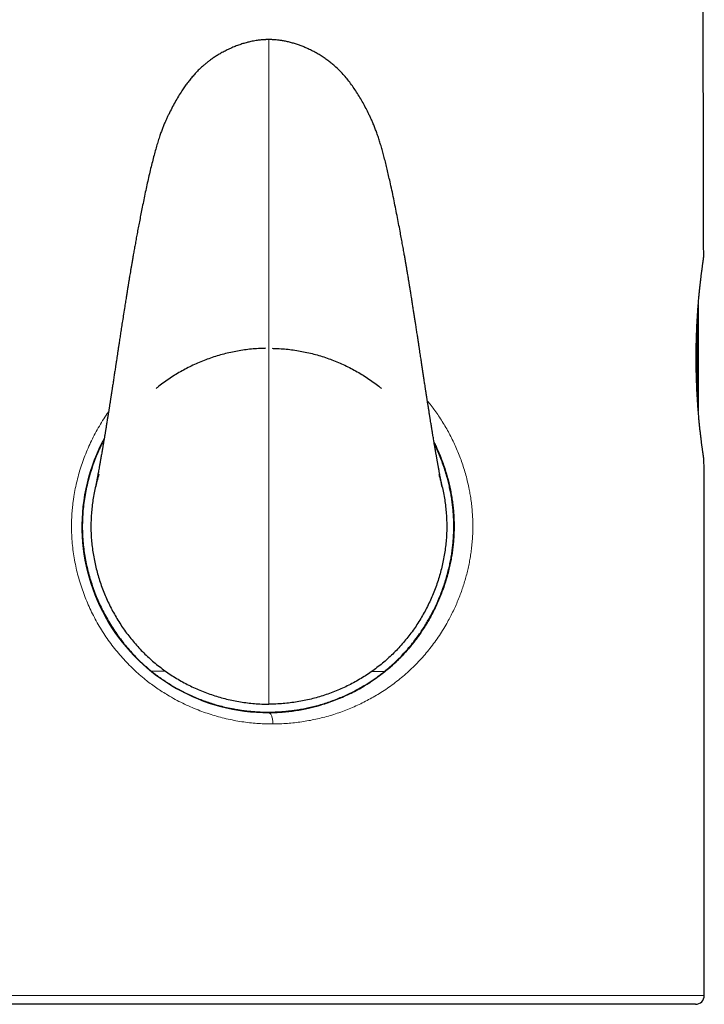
# Model space of a CAD drawing. Header units: millimetres. Extents: x 8 to 811, y 12 to 917.
# Tile 33 of 68: x 157 to 188, y 624 to 669. Entities that reach past the tile are written whole.
import ezdxf

# ---------------------------------------------------------------- set-up
doc = ezdxf.new("R2010")
doc.units = ezdxf.units.MM

msp = doc.modelspace()

# ---------------------------------------------------------------- linework, layer by layer
at = {"color": 7, "linetype": 'Continuous', "lineweight": 30}
for p, q in [((188.196, 658.015), (188.196, 658.015)), ((187.952, 655.868), (187.952, 651.06)), ((188.21, 648.817), (188.21, 648.817))]:
    msp.add_line(p, q, dxfattribs=at)
at = {"color": 252, "linetype": 'Continuous', "lineweight": 0}
for p, q in [((187.902, 651.809), (187.902, 655.119)), ((168.596, 637.496), (168.596, 637.461))]:
    msp.add_line(p, q, dxfattribs=at)
at = {"color": 252, "linetype": 'Continuous', "lineweight": 0, "flags": 128}
for points in [[(188.021, 656.664), (188.023, 656.629), (188.021, 656.61)], [(188.021, 650.317), (188.023, 650.298), (188.021, 650.264)]]:
    msp.add_lwpolyline(points, dxfattribs=at)
at = {"color": 252, "linetype": 'Continuous', "lineweight": 0}
msp.add_arc((168.57, 645.86), 8.4, 151.5707, 270.1859, dxfattribs=at)
at = {"color": 7, "linetype": 'Continuous', "lineweight": 30}
msp.add_arc((187.824, 624.728), 0.4, 270.0365, 0.0027, dxfattribs=at)
for points, knots in [([(188.196, 658.015), (188.195, 658.33), (188.194, 658.956), (188.192, 659.917), (188.19, 660.893), (188.188, 661.883), (188.186, 662.858), (188.184, 663.819), (188.182, 664.766), (188.179, 665.7), (188.177, 666.649), (188.175, 667.615), (188.172, 668.595), (188.17, 669.559), (188.167, 670.508), (188.164, 671.442), (188.161, 672.361), (188.159, 673.265), (188.156, 674.154), (188.153, 675.029), (188.15, 675.885), (188.147, 676.722), (188.145, 677.54), (188.142, 678.346), (188.139, 679.185), (188.135, 680.055), (188.132, 680.955), (188.129, 681.838), (188.125, 682.705), (188.122, 683.556), (188.118, 684.39), (188.115, 685.186), (188.111, 685.945), (188.108, 686.669), (188.105, 687.38), (188.101, 688.078), (188.098, 688.765), (188.095, 689.482), (188.091, 690.23), (188.087, 691.006), (188.083, 691.766), (188.079, 692.51), (188.075, 693.233), (188.071, 693.937), (188.067, 694.622), (188.064, 695.292), (188.06, 695.952), (188.056, 696.601), (188.052, 697.24), (188.048, 697.865), (188.044, 698.477), (188.041, 699.071), (188.037, 699.65), (188.033, 700.217), (188.029, 700.782), (188.022, 701.827), (188.012, 703.351), (187.997, 705.287), (187.983, 707.15), (187.968, 708.94), (187.953, 710.716), (187.94, 712.201), (187.928, 713.398), (187.92, 714.31), (187.911, 715.216), (187.902, 716.118), (187.892, 717.015), (187.883, 717.872), (187.874, 718.695), (187.865, 719.49), (187.856, 720.297), (187.847, 721.117), (187.837, 721.949), (187.826, 722.792), (187.814, 723.753), (187.801, 724.833), (187.784, 726.034), (187.768, 727.247), (187.751, 728.408), (187.735, 729.509), (187.719, 730.544), (187.703, 731.569), (187.687, 732.585), (187.67, 733.592), (187.651, 734.693), (187.63, 735.888), (187.612, 736.846), (187.601, 737.465), (187.595, 737.751), (187.59, 738.036), (187.584, 738.325), (187.579, 738.624), (187.573, 738.937), (187.566, 739.265), (187.559, 739.608), (187.552, 739.965), (187.545, 740.337), (187.537, 740.723), (187.529, 741.121), (187.52, 741.529), (187.512, 741.948), (187.503, 742.379), (187.492, 742.852), (187.481, 743.367), (187.469, 743.927), (187.457, 744.503), (187.443, 745.095), (187.43, 745.702), (187.415, 746.325), (187.401, 746.962), (187.386, 747.615), (187.37, 748.282), (187.354, 748.964), (187.337, 749.662), (187.321, 750.361), (187.304, 751.061), (187.287, 751.762), (187.27, 752.478), (187.255, 753.094), (187.246, 753.471), (187.242, 753.604)], [0, 0, 0, 0, 0.009888, 0.019653, 0.030157, 0.040509, 0.050711, 0.060764, 0.070671, 0.080433, 0.090054, 0.100474, 0.110727, 0.120816, 0.130743, 0.14051, 0.150119, 0.159574, 0.168876, 0.178028, 0.187031, 0.195733, 0.204295, 0.212721, 0.221013, 0.230611, 0.240029, 0.249269, 0.258334, 0.267228, 0.275954, 0.284513, 0.292217, 0.299785, 0.307221, 0.314527, 0.321704, 0.328755, 0.337051, 0.345172, 0.353119, 0.360897, 0.368509, 0.375826, 0.382987, 0.389997, 0.396857, 0.40369, 0.410375, 0.416912, 0.423305, 0.429556, 0.43556, 0.44147, 0.447373, 0.45327, 0.474279, 0.495183, 0.514036, 0.532764, 0.551351, 0.569781, 0.579367, 0.588903, 0.598388, 0.607819, 0.617195, 0.626551, 0.634715, 0.643029, 0.651482, 0.660065, 0.66877, 0.677587, 0.686506, 0.698922, 0.711493, 0.724197, 0.737013, 0.747928, 0.758755, 0.769483, 0.780111, 0.790639, 0.801069, 0.814687, 0.828139, 0.831137, 0.834127, 0.837109, 0.840091, 0.843201, 0.846475, 0.849911, 0.853498, 0.85724, 0.861133, 0.865175, 0.86936, 0.873609, 0.877992, 0.882504, 0.887144, 0.892831, 0.898689, 0.904717, 0.910909, 0.917263, 0.923777, 0.930448, 0.937275, 0.944259, 0.951399, 0.958697, 0.966156, 0.97334, 0.980674, 0.988163, 0.995813, 1, 1, 1, 1]), ([(168.596, 667.803), (168.573, 667.803), (168.53, 667.803), (168.47, 667.801), (168.421, 667.799), (168.378, 667.797), (168.338, 667.794), (168.281, 667.79), (168.209, 667.783), (168.116, 667.772), (168.016, 667.758), (167.904, 667.739), (167.769, 667.712), (167.609, 667.673), (167.425, 667.621), (167.229, 667.556), (167.025, 667.477), (166.821, 667.388), (166.625, 667.292), (166.443, 667.193), (166.274, 667.094), (166.118, 666.994), (165.975, 666.895), (165.843, 666.796), (165.721, 666.697), (165.591, 666.585), (165.454, 666.458), (165.312, 666.312), (165.177, 666.162), (165.047, 666.006), (164.921, 665.844), (164.799, 665.675), (164.665, 665.477), (164.521, 665.248), (164.369, 664.986), (164.222, 664.714), (164.105, 664.483), (164.015, 664.295), (163.949, 664.15), (163.883, 663.997), (163.817, 663.834), (163.751, 663.66), (163.681, 663.462), (163.608, 663.239), (163.533, 662.991), (163.457, 662.726), (163.382, 662.443), (163.306, 662.143), (163.231, 661.827), (163.156, 661.502), (163.083, 661.171), (163.011, 660.837), (162.942, 660.503), (162.877, 660.185), (162.818, 659.883), (162.763, 659.6), (162.71, 659.325), (162.66, 659.059), (162.613, 658.804), (162.569, 658.561), (162.528, 658.331), (162.489, 658.114), (162.455, 657.915), (162.423, 657.733), (162.395, 657.569), (162.369, 657.416), (162.345, 657.273), (162.325, 657.154), (162.308, 657.055), (162.295, 656.975), (162.283, 656.901), (162.272, 656.833), (162.262, 656.772), (162.253, 656.721), (162.247, 656.684), (162.243, 656.655), (162.238, 656.627), (162.232, 656.591), (162.225, 656.544), (162.215, 656.486), (162.204, 656.416), (162.191, 656.334), (162.175, 656.24), (162.159, 656.135), (162.14, 656.019), (162.121, 655.897), (162.09, 655.702), (162.049, 655.442), (162.001, 655.133), (161.957, 654.85), (161.918, 654.592), (161.88, 654.346), (161.847, 654.13), (161.819, 653.941), (161.794, 653.778), (161.771, 653.626), (161.75, 653.487), (161.734, 653.383), (161.724, 653.313), (161.717, 653.269), (161.709, 653.22), (161.701, 653.162), (161.69, 653.094), (161.678, 653.011), (161.663, 652.915), (161.648, 652.811), (161.632, 652.71), (161.616, 652.602), (161.599, 652.491), (161.582, 652.375), (161.565, 652.266), (161.549, 652.164), (161.536, 652.077), (161.525, 652.005), (161.516, 651.948), (161.509, 651.899), (161.502, 651.857), (161.497, 651.82), (161.491, 651.783), (161.484, 651.739), (161.476, 651.684), (161.466, 651.624), (161.457, 651.561), (161.447, 651.501), (161.437, 651.437), (161.427, 651.372), (161.417, 651.309), (161.408, 651.248), (161.399, 651.192), (161.39, 651.137), (161.382, 651.086), (161.374, 651.032), (161.365, 650.977), (161.357, 650.925), (161.349, 650.878), (161.343, 650.839), (161.335, 650.789), (161.324, 650.72), (161.309, 650.627), (161.294, 650.532), (161.279, 650.441), (161.265, 650.357), (161.252, 650.277), (161.241, 650.21), (161.232, 650.157), (161.225, 650.112), (161.217, 650.064), (161.207, 650.005), (161.195, 649.936), (161.183, 649.861), (161.17, 649.786), (161.158, 649.713), (161.146, 649.64), (161.133, 649.565), (161.12, 649.492), (161.109, 649.423), (161.099, 649.364), (161.09, 649.315), (161.082, 649.268), (161.073, 649.217), (161.061, 649.147), (161.046, 649.061), (161.03, 648.969), (161.015, 648.882), (160.999, 648.795), (160.984, 648.708), (160.969, 648.623), (160.952, 648.529), (160.933, 648.426), (160.913, 648.316), (160.898, 648.236), (160.888, 648.181), (160.882, 648.148), (160.876, 648.117), (160.871, 648.087), (160.865, 648.057), (160.859, 648.027), (160.853, 647.996), (160.847, 647.961), (160.84, 647.924), (160.834, 647.89), (160.828, 647.859), (160.822, 647.83), (160.817, 647.806), (160.814, 647.786), (160.81, 647.77), (160.807, 647.755), (160.805, 647.74), (160.802, 647.725), (160.798, 647.707), (160.795, 647.69), (160.792, 647.675), (160.79, 647.665), (160.788, 647.657), (160.787, 647.653), (160.787, 647.651), (160.787, 647.651), (160.787, 647.651)], [0, 0, 0, 0, 0.002838, 0.005213, 0.007131, 0.008782, 0.010403, 0.011994, 0.015631, 0.019109, 0.023306, 0.027867, 0.032786, 0.039918, 0.047649, 0.055945, 0.064759, 0.073964, 0.082762, 0.091106, 0.098986, 0.106433, 0.113371, 0.119978, 0.126289, 0.132336, 0.140713, 0.148775, 0.156856, 0.165011, 0.173278, 0.181669, 0.190189, 0.20212, 0.214303, 0.226735, 0.239411, 0.245574, 0.251934, 0.258588, 0.265634, 0.273171, 0.281118, 0.290982, 0.301434, 0.312504, 0.3242, 0.336765, 0.349875, 0.363362, 0.377071, 0.39086, 0.404605, 0.418192, 0.430083, 0.441708, 0.453008, 0.463935, 0.474443, 0.484317, 0.493717, 0.502613, 0.510982, 0.518139, 0.524857, 0.531123, 0.536927, 0.542259, 0.545775, 0.549043, 0.552061, 0.554827, 0.55734, 0.5595, 0.561101, 0.561923, 0.563001, 0.564492, 0.566396, 0.568713, 0.571605, 0.57496, 0.578779, 0.583064, 0.587816, 0.592951, 0.598064, 0.611713, 0.624739, 0.635825, 0.646387, 0.656415, 0.665875, 0.672955, 0.679595, 0.685799, 0.691563, 0.69677, 0.698528, 0.700219, 0.70218, 0.704554, 0.707339, 0.710531, 0.714794, 0.719126, 0.723307, 0.727339, 0.732344, 0.737102, 0.741617, 0.745889, 0.749745, 0.75241, 0.754759, 0.756796, 0.758523, 0.759993, 0.761372, 0.763205, 0.765487, 0.768155, 0.770789, 0.773307, 0.775709, 0.778784, 0.781361, 0.783664, 0.78644, 0.78846, 0.790605, 0.792865, 0.795236, 0.797583, 0.799552, 0.801129, 0.802531, 0.805932, 0.809923, 0.81443, 0.818071, 0.821748, 0.825222, 0.828417, 0.83046, 0.832241, 0.834332, 0.836746, 0.840033, 0.843417, 0.846683, 0.849983, 0.853307, 0.856546, 0.860117, 0.863419, 0.866055, 0.868265, 0.870261, 0.872648, 0.875482, 0.880352, 0.885044, 0.888976, 0.893439, 0.898237, 0.902664, 0.906983, 0.913704, 0.920231, 0.926663, 0.928949, 0.931304, 0.933384, 0.935404, 0.937736, 0.940094, 0.942103, 0.945201, 0.948662, 0.951585, 0.954642, 0.957855, 0.960961, 0.963114, 0.965314, 0.967489, 0.969605, 0.9722, 0.975319, 0.979823, 0.983801, 0.987336, 0.991032, 0.994628, 0.997938, 1, 1, 1, 1]), ([(176.406, 647.651), (176.406, 647.651), (176.406, 647.65), (176.406, 647.652), (176.405, 647.657), (176.403, 647.665), (176.401, 647.676), (176.398, 647.69), (176.395, 647.708), (176.391, 647.726), (176.388, 647.743), (176.384, 647.759), (176.381, 647.776), (176.378, 647.794), (176.374, 647.815), (176.369, 647.837), (176.365, 647.859), (176.361, 647.88), (176.357, 647.901), (176.353, 647.923), (176.348, 647.949), (176.343, 647.975), (176.337, 648.011), (176.328, 648.057), (176.317, 648.117), (176.305, 648.18), (176.293, 648.247), (176.28, 648.316), (176.267, 648.389), (176.253, 648.465), (176.24, 648.536), (176.228, 648.601), (176.218, 648.659), (176.207, 648.72), (176.195, 648.785), (176.184, 648.847), (176.174, 648.907), (176.163, 648.965), (176.153, 649.027), (176.141, 649.091), (176.13, 649.155), (176.12, 649.214), (176.111, 649.266), (176.103, 649.313), (176.095, 649.361), (176.085, 649.419), (176.073, 649.486), (176.061, 649.555), (176.05, 649.624), (176.036, 649.703), (176.021, 649.797), (176.003, 649.904), (175.987, 649.997), (175.975, 650.071), (175.966, 650.124), (175.957, 650.176), (175.948, 650.233), (175.936, 650.306), (175.922, 650.393), (175.906, 650.489), (175.891, 650.58), (175.878, 650.66), (175.867, 650.73), (175.857, 650.792), (175.847, 650.854), (175.836, 650.926), (175.823, 651.008), (175.809, 651.094), (175.797, 651.173), (175.786, 651.242), (175.776, 651.305), (175.766, 651.37), (175.755, 651.438), (175.744, 651.507), (175.734, 651.574), (175.723, 651.643), (175.713, 651.708), (175.705, 651.763), (175.698, 651.808), (175.692, 651.847), (175.685, 651.889), (175.678, 651.937), (175.669, 651.993), (175.66, 652.056), (175.648, 652.133), (175.635, 652.221), (175.619, 652.321), (175.603, 652.426), (175.588, 652.528), (175.573, 652.628), (175.558, 652.723), (175.543, 652.823), (175.528, 652.923), (175.514, 653.019), (175.5, 653.106), (175.489, 653.179), (175.48, 653.241), (175.469, 653.313), (175.455, 653.404), (175.437, 653.523), (175.418, 653.651), (175.397, 653.79), (175.375, 653.936), (175.35, 654.102), (175.321, 654.287), (175.29, 654.492), (175.257, 654.707), (175.226, 654.912), (175.196, 655.106), (175.168, 655.287), (175.139, 655.474), (175.109, 655.665), (175.078, 655.86), (175.05, 656.036), (175.026, 656.185), (175.007, 656.302), (174.991, 656.403), (174.978, 656.484), (174.968, 656.546), (174.96, 656.592), (174.954, 656.629), (174.95, 656.656), (174.945, 656.685), (174.939, 656.722), (174.931, 656.774), (174.921, 656.835), (174.909, 656.903), (174.897, 656.977), (174.884, 657.057), (174.867, 657.158), (174.847, 657.28), (174.822, 657.426), (174.795, 657.584), (174.766, 657.754), (174.735, 657.935), (174.699, 658.139), (174.658, 658.368), (174.612, 658.623), (174.563, 658.892), (174.508, 659.191), (174.445, 659.522), (174.375, 659.884), (174.301, 660.256), (174.224, 660.634), (174.143, 661.016), (174.067, 661.365), (173.996, 661.679), (173.932, 661.955), (173.867, 662.222), (173.801, 662.479), (173.736, 662.724), (173.67, 662.957), (173.604, 663.177), (173.536, 663.389), (173.466, 663.591), (173.395, 663.784), (173.324, 663.964), (173.252, 664.131), (173.18, 664.289), (173.09, 664.478), (172.978, 664.699), (172.843, 664.952), (172.703, 665.196), (172.557, 665.433), (172.405, 665.66), (172.246, 665.879), (172.08, 666.087), (171.906, 666.286), (171.721, 666.476), (171.543, 666.638), (171.373, 666.778), (171.213, 666.898), (171.044, 667.015), (170.865, 667.127), (170.674, 667.236), (170.472, 667.341), (170.278, 667.43), (170.096, 667.505), (169.929, 667.568), (169.754, 667.625), (169.572, 667.676), (169.393, 667.719), (169.222, 667.751), (169.067, 667.774), (168.941, 667.788), (168.844, 667.795), (168.766, 667.8), (168.684, 667.803), (168.627, 667.803), (168.596, 667.803)], [0, 0, 0, 0, 0.000638, 0.004816, 0.009294, 0.012908, 0.01639, 0.020316, 0.02475, 0.028127, 0.030859, 0.033149, 0.035559, 0.037902, 0.040381, 0.043135, 0.045294, 0.04739, 0.049353, 0.05134, 0.053632, 0.055959, 0.05796, 0.062312, 0.066638, 0.071046, 0.075374, 0.079785, 0.08419, 0.088554, 0.093097, 0.096223, 0.09923, 0.102499, 0.10592, 0.10933, 0.112084, 0.114992, 0.118012, 0.121186, 0.124372, 0.127228, 0.129643, 0.131646, 0.133839, 0.136443, 0.139714, 0.143033, 0.14601, 0.149038, 0.1538, 0.158567, 0.163351, 0.166025, 0.168284, 0.170305, 0.172817, 0.175751, 0.179837, 0.184103, 0.188134, 0.191452, 0.194441, 0.197074, 0.199382, 0.202339, 0.206152, 0.209826, 0.213199, 0.216113, 0.218506, 0.221128, 0.22428, 0.226955, 0.229773, 0.232736, 0.235574, 0.237868, 0.239603, 0.241135, 0.242808, 0.244796, 0.247103, 0.249732, 0.252686, 0.256563, 0.260685, 0.265018, 0.269565, 0.273358, 0.277291, 0.281365, 0.285581, 0.28969, 0.293219, 0.296233, 0.298729, 0.300727, 0.305109, 0.309981, 0.315273, 0.320919, 0.326921, 0.33328, 0.341233, 0.349617, 0.358388, 0.367542, 0.374729, 0.38213, 0.38974, 0.397556, 0.405572, 0.413635, 0.41906, 0.423829, 0.427942, 0.431404, 0.433706, 0.435594, 0.437068, 0.43813, 0.438954, 0.440573, 0.442747, 0.445268, 0.448042, 0.451069, 0.454345, 0.457869, 0.46335, 0.469325, 0.475785, 0.482717, 0.490109, 0.497954, 0.507783, 0.518215, 0.52921, 0.540721, 0.555027, 0.56989, 0.585193, 0.600801, 0.616558, 0.632288, 0.643946, 0.655382, 0.666492, 0.677173, 0.687381, 0.69711, 0.706363, 0.715158, 0.723913, 0.732224, 0.739979, 0.747263, 0.754203, 0.76092, 0.772586, 0.784094, 0.795438, 0.806616, 0.817626, 0.828474, 0.83917, 0.849762, 0.860346, 0.871064, 0.878884, 0.886889, 0.89512, 0.903622, 0.912433, 0.921563, 0.931133, 0.938105, 0.945292, 0.952688, 0.960287, 0.968051, 0.974928, 0.981248, 0.986996, 0.990109, 0.993071, 0.996333, 1, 1, 1, 1]), ([(188.021, 656.61), (188.025, 656.64), (188.031, 656.701), (188.041, 656.791), (188.051, 656.878), (188.061, 656.963), (188.071, 657.046), (188.08, 657.125), (188.09, 657.2), (188.099, 657.272), (188.108, 657.34), (188.116, 657.405), (188.124, 657.467), (188.132, 657.525), (188.14, 657.58), (188.147, 657.631), (188.153, 657.678), (188.159, 657.722), (188.165, 657.762), (188.17, 657.798), (188.175, 657.83), (188.179, 657.858), (188.182, 657.883), (188.185, 657.904), (188.188, 657.921), (188.19, 657.934), (188.191, 657.943), (188.192, 657.95), (188.192, 657.956), (188.193, 657.962), (188.194, 657.968), (188.194, 657.976), (188.195, 657.985), (188.196, 657.997), (188.196, 658.007), (188.196, 658.014), (188.196, 658.015)], [0, 0, 0, 0, 0.036014, 0.073436, 0.11108, 0.148878, 0.186759, 0.224651, 0.262464, 0.300129, 0.337614, 0.375251, 0.412884, 0.4507, 0.488638, 0.526641, 0.564653, 0.602614, 0.640494, 0.678287, 0.716134, 0.753956, 0.791843, 0.829959, 0.868632, 0.908687, 0.941534, 0.956189, 0.967736, 0.974851, 0.980658, 0.985507, 0.989865, 0.994127, 0.998663, 1, 1, 1, 1]), ([(188.021, 650.317), (188.02, 650.325), (188.016, 650.364), (188.009, 650.438), (187.999, 650.537), (187.989, 650.638), (187.979, 650.742), (187.97, 650.849), (187.961, 650.958), (187.952, 651.07), (187.943, 651.184), (187.934, 651.301), (187.926, 651.419), (187.918, 651.539), (187.911, 651.66), (187.904, 651.783), (187.897, 651.907), (187.891, 652.033), (187.885, 652.162), (187.88, 652.292), (187.875, 652.423), (187.871, 652.556), (187.867, 652.689), (187.864, 652.822), (187.862, 652.956), (187.86, 653.091), (187.859, 653.226), (187.858, 653.362), (187.858, 653.498), (187.858, 653.634), (187.859, 653.77), (187.861, 653.905), (187.863, 654.04), (187.866, 654.174), (187.869, 654.307), (187.873, 654.439), (187.878, 654.57), (187.882, 654.7), (187.888, 654.828), (187.894, 654.955), (187.9, 655.08), (187.907, 655.204), (187.914, 655.327), (187.922, 655.447), (187.93, 655.566), (187.938, 655.682), (187.947, 655.795), (187.955, 655.906), (187.964, 656.015), (187.974, 656.121), (187.983, 656.225), (187.993, 656.327), (188.002, 656.426), (188.012, 656.521), (188.018, 656.581), (188.021, 656.61)], [0, 0, 0, 0, 0.004903, 0.023828, 0.042674, 0.061444, 0.080147, 0.098905, 0.117797, 0.136792, 0.155856, 0.174953, 0.194043, 0.213083, 0.232037, 0.250953, 0.269914, 0.289031, 0.308273, 0.327609, 0.347005, 0.366427, 0.385832, 0.405181, 0.424459, 0.443775, 0.46322, 0.482726, 0.50227, 0.521831, 0.541385, 0.560906, 0.580375, 0.599771, 0.619129, 0.638604, 0.657971, 0.677258, 0.69649, 0.715696, 0.734902, 0.754128, 0.773398, 0.792672, 0.811799, 0.830822, 0.849773, 0.868676, 0.88756, 0.906448, 0.92536, 0.94432, 0.963353, 0.982299, 1, 1, 1, 1]), ([(168.448, 653.89), (168.392, 653.889), (168.231, 653.887), (167.966, 653.87), (167.653, 653.84), (167.341, 653.797), (167.031, 653.741), (166.724, 653.673), (166.42, 653.594), (166.119, 653.502), (165.822, 653.399), (165.53, 653.285), (165.242, 653.159), (164.959, 653.022), (164.682, 652.875), (164.411, 652.717), (164.146, 652.549), (163.888, 652.37), (163.679, 652.214), (163.558, 652.115), (163.518, 652.081)], [0, 0, 0, 0, 0.031192, 0.090098, 0.148956, 0.207777, 0.26657, 0.325342, 0.384096, 0.442836, 0.50156, 0.56027, 0.618964, 0.677641, 0.7363, 0.79494, 0.853562, 0.912167, 0.97076, 1, 1, 1, 1]), ([(168.745, 653.89), (168.801, 653.889), (168.961, 653.887), (169.227, 653.87), (169.54, 653.84), (169.852, 653.797), (170.161, 653.741), (170.469, 653.673), (170.773, 653.594), (171.073, 653.502), (171.37, 653.399), (171.663, 653.285), (171.951, 653.159), (172.234, 653.022), (172.511, 652.875), (172.782, 652.717), (173.047, 652.549), (173.304, 652.37), (173.514, 652.214), (173.635, 652.114), (173.675, 652.081)], [0, 0, 0, 0, 0.031196, 0.090098, 0.148952, 0.20777, 0.26656, 0.325328, 0.384079, 0.442815, 0.501536, 0.560243, 0.618933, 0.677606, 0.736262, 0.794898, 0.853517, 0.912119, 0.970708, 1, 1, 1, 1]), ([(188.21, 648.817), (188.21, 648.818), (188.21, 648.824), (188.21, 648.833), (188.209, 648.845), (188.208, 648.854), (188.208, 648.861), (188.207, 648.868), (188.207, 648.873), (188.206, 648.879), (188.205, 648.884), (188.204, 648.89), (188.203, 648.899), (188.201, 648.912), (188.199, 648.93), (188.196, 648.952), (188.192, 648.978), (188.188, 649.007), (188.183, 649.039), (188.178, 649.076), (188.172, 649.116), (188.166, 649.159), (188.159, 649.207), (188.152, 649.259), (188.144, 649.314), (188.136, 649.373), (188.127, 649.435), (188.119, 649.501), (188.109, 649.57), (188.1, 649.643), (188.091, 649.718), (188.081, 649.797), (188.071, 649.879), (188.061, 649.964), (188.05, 650.052), (188.04, 650.144), (188.03, 650.232), (188.024, 650.29), (188.021, 650.317)], [0, 0, 0, 0, 0.0008239, 0.0050337, 0.0088104, 0.0125697, 0.0166376, 0.0213843, 0.0273204, 0.0350686, 0.0457706, 0.0615972, 0.0881737, 0.1291857, 0.165629, 0.2042766, 0.241804, 0.278816, 0.3155003, 0.351905, 0.3880273, 0.4240536, 0.4606286, 0.4972303, 0.5338602, 0.5705035, 0.6071296, 0.6437028, 0.6801877, 0.716548, 0.7527469, 0.7888777, 0.8252571, 0.8616417, 0.8980239, 0.9343966, 0.9707518, 1, 1, 1, 1]), ([(161.171, 649.793), (161.122, 649.695), (161.021, 649.498), (160.883, 649.191), (160.754, 648.876), (160.637, 648.553), (160.533, 648.226), (160.441, 647.891), (160.362, 647.548), (160.296, 647.197), (160.246, 646.842), (160.21, 646.483), (160.19, 646.121), (160.187, 645.756), (160.201, 645.389), (160.23, 645.032), (160.274, 644.685), (160.331, 644.349), (160.401, 644.015), (160.485, 643.683), (160.583, 643.352), (160.695, 643.023), (160.819, 642.699), (160.958, 642.379), (161.11, 642.064), (161.275, 641.753), (161.453, 641.45), (161.644, 641.152), (161.848, 640.861), (162.066, 640.578), (162.297, 640.303), (162.517, 640.063), (162.724, 639.854), (162.914, 639.675), (163.108, 639.501), (163.243, 639.391), (163.31, 639.336)], [0, 0, 0, 0, 0.028426, 0.057501, 0.087132, 0.116787, 0.146441, 0.176072, 0.206657, 0.237586, 0.26853, 0.299459, 0.330944, 0.362444, 0.393929, 0.425807, 0.455173, 0.484564, 0.513956, 0.543323, 0.573285, 0.603271, 0.633257, 0.663219, 0.693603, 0.724014, 0.754424, 0.784807, 0.815787, 0.846781, 0.87776, 0.909101, 0.931788, 0.954475, 0.977238, 1, 1, 1, 1]), ([(173.813, 639.333), (173.894, 639.399), (174.054, 639.531), (174.286, 639.741), (174.517, 639.966), (174.744, 640.207), (174.969, 640.466), (175.186, 640.738), (175.371, 640.992), (175.528, 641.224), (175.659, 641.43), (175.794, 641.656), (175.928, 641.896), (176.059, 642.153), (176.18, 642.408), (176.292, 642.669), (176.398, 642.938), (176.496, 643.213), (176.586, 643.496), (176.666, 643.784), (176.732, 644.057), (176.786, 644.316), (176.829, 644.558), (176.866, 644.802), (176.895, 645.05), (176.916, 645.301), (176.93, 645.555), (176.936, 645.809), (176.934, 646.062), (176.924, 646.313), (176.907, 646.562), (176.882, 646.809), (176.849, 647.057), (176.809, 647.304), (176.761, 647.55), (176.706, 647.793), (176.639, 648.057), (176.557, 648.339), (176.458, 648.638), (176.349, 648.931), (176.23, 649.219), (176.132, 649.439), (176.07, 649.562), (176.055, 649.591)], [0, 0, 0, 0, 0.029908, 0.059823, 0.08973, 0.12186, 0.15399, 0.186737, 0.219484, 0.241896, 0.264313, 0.286725, 0.314056, 0.33929, 0.36454, 0.389788, 0.415019, 0.440719, 0.466443, 0.492163, 0.517858, 0.538626, 0.559409, 0.580191, 0.600957, 0.622159, 0.643382, 0.664603, 0.685804, 0.706584, 0.727384, 0.748184, 0.768967, 0.790174, 0.811398, 0.832623, 0.853833, 0.881153, 0.908499, 0.93585, 0.963174, 0.991012, 1, 1, 1, 1]), ([(188.224, 624.728), (188.224, 625.015), (188.224, 625.718), (188.224, 626.831), (188.224, 628.062), (188.224, 629.279), (188.223, 630.481), (188.223, 631.647), (188.223, 632.777), (188.222, 633.872), (188.222, 634.955), (188.221, 636.025), (188.22, 637.124), (188.22, 638.25), (188.219, 639.403), (188.218, 640.541), (188.217, 641.665), (188.216, 642.775), (188.215, 643.87), (188.214, 644.952), (188.213, 646.071), (188.212, 647.224), (188.211, 648.155), (188.21, 648.684), (188.21, 648.817)], [0, 0, 0, 0, 0.03575, 0.087485, 0.138606, 0.189121, 0.239036, 0.288359, 0.334326, 0.379777, 0.424718, 0.469155, 0.513092, 0.561547, 0.609393, 0.65664, 0.703292, 0.749359, 0.794847, 0.839762, 0.884112, 0.934114, 0.983397, 1, 1, 1, 1]), ([(160.938, 648.213), (160.922, 648.163), (160.875, 648.012), (160.809, 647.758), (160.738, 647.452), (160.681, 647.142), (160.636, 646.831), (160.603, 646.519), (160.583, 646.205), (160.575, 645.891), (160.581, 645.578), (160.599, 645.264), (160.63, 644.952), (160.674, 644.641), (160.73, 644.332), (160.798, 644.025), (160.877, 643.721), (160.969, 643.42), (161.071, 643.123), (161.185, 642.83), (161.31, 642.541), (161.446, 642.257), (161.593, 641.979), (161.75, 641.707), (161.917, 641.441), (162.094, 641.182), (162.282, 640.93), (162.478, 640.685), (162.685, 640.449), (162.9, 640.221), (163.125, 640.003), (163.358, 639.794), (163.599, 639.594), (163.849, 639.404), (164.106, 639.223), (164.37, 639.053), (164.64, 638.893), (164.917, 638.744), (165.2, 638.606), (165.489, 638.478), (165.783, 638.362), (166.081, 638.257), (166.384, 638.163), (166.691, 638.081), (167.002, 638.012), (167.316, 637.955), (167.633, 637.91), (167.952, 637.877), (168.274, 637.857), (168.489, 637.855), (168.596, 637.854)], [0, 0, 0, 0, 0.0105221, 0.0315595, 0.0525853, 0.0735977, 0.0945962, 0.1155811, 0.1365539, 0.1575176, 0.1784767, 0.1994363, 0.2204002, 0.241371, 0.26235, 0.2833375, 0.304333, 0.3253352, 0.3463422, 0.3673517, 0.3883613, 0.4093684, 0.4303703, 0.4513647, 0.4723496, 0.4933235, 0.5142857, 0.535236, 0.5561755, 0.5771064, 0.5980323, 0.618959, 0.6398917, 0.660835, 0.6817926, 0.702768, 0.723764, 0.7447835, 0.765829, 0.786903, 0.8080081, 0.8291473, 0.8503238, 0.8715412, 0.8928038, 0.9141166, 0.9354854, 0.9569169, 0.9784188, 1, 1, 1, 1]), ([(176.255, 648.213), (176.27, 648.163), (176.318, 648.012), (176.384, 647.758), (176.454, 647.452), (176.512, 647.142), (176.557, 646.831), (176.59, 646.519), (176.61, 646.205), (176.617, 645.891), (176.612, 645.578), (176.593, 645.264), (176.562, 644.952), (176.519, 644.641), (176.463, 644.332), (176.395, 644.025), (176.315, 643.721), (176.224, 643.42), (176.121, 643.123), (176.007, 642.83), (175.882, 642.541), (175.746, 642.257), (175.6, 641.979), (175.443, 641.707), (175.276, 641.441), (175.098, 641.182), (174.911, 640.93), (174.714, 640.685), (174.508, 640.449), (174.293, 640.221), (174.068, 640.003), (173.835, 639.794), (173.593, 639.594), (173.344, 639.404), (173.087, 639.223), (172.823, 639.053), (172.552, 638.893), (172.275, 638.744), (171.992, 638.606), (171.704, 638.478), (171.41, 638.362), (171.111, 638.257), (170.808, 638.163), (170.501, 638.081), (170.191, 638.012), (169.877, 637.955), (169.56, 637.91), (169.24, 637.877), (168.919, 637.857), (168.704, 637.855), (168.596, 637.854)], [0, 0, 0, 0, 0.0105221, 0.0315595, 0.0525853, 0.0735977, 0.0945962, 0.1155811, 0.1365539, 0.1575176, 0.1784767, 0.1994363, 0.2204002, 0.241371, 0.26235, 0.2833375, 0.304333, 0.3253352, 0.3463422, 0.3673517, 0.3883613, 0.4093684, 0.4303703, 0.4513647, 0.4723496, 0.4933235, 0.5142857, 0.535236, 0.5561755, 0.5771064, 0.5980323, 0.618959, 0.6398917, 0.660835, 0.6817926, 0.702768, 0.723764, 0.7447835, 0.765829, 0.786903, 0.8080081, 0.8291473, 0.8503238, 0.8715412, 0.8928038, 0.9141166, 0.9354854, 0.9569169, 0.9784188, 1, 1, 1, 1]), ([(163.31, 639.336), (163.375, 639.284), (163.506, 639.181), (163.706, 639.035), (163.908, 638.896), (164.113, 638.764), (164.32, 638.639), (164.546, 638.511), (164.793, 638.383), (165.058, 638.256), (165.326, 638.139), (165.594, 638.033), (165.864, 637.936), (166.136, 637.85), (166.408, 637.773), (166.704, 637.7), (167.023, 637.634), (167.329, 637.584), (167.602, 637.549), (167.841, 637.525), (168.085, 637.508), (168.336, 637.497), (168.509, 637.496), (168.596, 637.496)], [0, 0, 0, 0, 0.0391606, 0.0783615, 0.1175362, 0.157457, 0.1974026, 0.2373313, 0.2881496, 0.3392322, 0.3903175, 0.4420651, 0.4938146, 0.5461389, 0.5984645, 0.6509186, 0.7158703, 0.7808205, 0.82439, 0.8679571, 0.9118919, 0.955821, 1, 1, 1, 1]), ([(168.596, 637.496), (168.673, 637.497), (168.828, 637.498), (169.066, 637.509), (169.292, 637.526), (169.505, 637.547), (169.703, 637.572), (169.919, 637.603), (170.153, 637.645), (170.41, 637.698), (170.67, 637.76), (170.939, 637.834), (171.209, 637.919), (171.482, 638.014), (171.752, 638.119), (172.016, 638.232), (172.27, 638.351), (172.513, 638.475), (172.734, 638.597), (172.936, 638.716), (173.122, 638.833), (173.304, 638.953), (173.48, 639.077), (173.651, 639.204), (173.759, 639.29), (173.813, 639.333)], [0, 0, 0, 0, 0.04289, 0.085815, 0.12871, 0.163502, 0.198307, 0.233104, 0.276869, 0.321308, 0.36829, 0.415271, 0.464986, 0.514699, 0.565089, 0.615477, 0.664209, 0.71294, 0.759574, 0.79947, 0.839379, 0.879273, 0.919511, 0.959764, 1, 1, 1, 1]), ([(187.823, 624.328), (187.822, 624.328), (187.821, 624.328), (187.802, 624.328), (187.767, 624.328), (187.715, 624.328), (187.644, 624.328), (187.556, 624.328), (187.455, 624.328), (187.344, 624.328), (187.226, 624.328), (187.094, 624.328), (186.949, 624.328), (186.791, 624.328), (186.618, 624.328), (186.432, 624.328), (186.233, 624.328), (186.02, 624.328), (185.794, 624.328), (185.555, 624.328), (185.302, 624.328), (185.034, 624.328), (184.752, 624.328), (184.458, 624.328), (184.155, 624.328), (183.844, 624.328), (183.527, 624.328), (183.199, 624.328), (182.859, 624.328), (182.507, 624.328), (182.143, 624.328), (181.769, 624.328), (181.384, 624.328), (180.987, 624.328), (180.579, 624.328), (180.161, 624.328), (179.73, 624.328), (179.286, 624.328), (178.829, 624.328), (178.362, 624.328), (177.891, 624.328), (177.415, 624.328), (176.936, 624.328), (176.449, 624.328), (175.952, 624.328), (175.446, 624.328), (174.931, 624.328), (174.409, 624.328), (173.879, 624.328), (173.343, 624.328), (172.801, 624.328), (172.252, 624.328), (171.682, 624.328), (171.093, 624.328), (170.483, 624.328), (169.866, 624.328), (169.258, 624.328), (168.661, 624.328), (168.074, 624.328), (167.483, 624.328), (166.886, 624.328), (166.283, 624.328), (165.675, 624.328), (165.064, 624.328), (164.447, 624.328), (163.826, 624.328), (163.201, 624.328), (162.574, 624.328), (161.939, 624.328), (161.299, 624.328), (160.652, 624.328), (160.004, 624.328), (159.361, 624.328), (158.723, 624.328), (158.092, 624.328), (157.46, 624.328), (156.827, 624.328), (156.193, 624.328), (155.558, 624.328), (154.923, 624.328), (154.287, 624.328), (153.65, 624.328), (153.012, 624.328), (152.376, 624.328), (151.738, 624.328), (151.099, 624.328), (150.459, 624.328), (149.823, 624.328), (149.199, 624.328), (148.588, 624.328), (147.99, 624.328), (147.395, 624.328), (146.804, 624.328), (146.216, 624.328), (145.631, 624.328), (145.052, 624.328), (144.477, 624.328), (143.906, 624.328), (143.34, 624.328), (142.779, 624.328), (142.222, 624.328), (141.667, 624.328), (141.116, 624.328), (140.572, 624.328), (140.041, 624.328), (139.524, 624.328), (139.019, 624.328), (138.523, 624.328), (138.033, 624.328), (137.551, 624.328), (137.076, 624.328), (136.61, 624.328), (136.151, 624.328), (135.7, 624.328), (135.257, 624.328), (134.823, 624.328), (134.397, 624.328), (133.979, 624.328), (133.57, 624.328), (133.172, 624.328), (132.789, 624.328), (132.423, 624.328), (132.072, 624.328), (131.733, 624.328), (131.403, 624.328), (131.084, 624.328), (130.776, 624.328), (130.48, 624.328), (130.193, 624.328), (129.915, 624.328), (129.648, 624.328), (129.393, 624.328), (129.151, 624.328), (128.922, 624.328), (128.706, 624.328), (128.503, 624.328), (128.319, 624.328), (128.153, 624.328), (128.003, 624.328), (127.865, 624.328), (127.738, 624.328), (127.623, 624.328), (127.519, 624.328), (127.427, 624.328), (127.375, 624.328), (127.349, 624.328)], [0, 0, 0, 0, 0.005884, 0.013195, 0.020503, 0.028406, 0.036312, 0.044218, 0.052121, 0.05898, 0.065841, 0.072702, 0.079562, 0.086546, 0.093531, 0.100516, 0.1075, 0.114534, 0.12157, 0.128606, 0.13564, 0.142803, 0.149968, 0.157133, 0.164296, 0.171158, 0.178021, 0.184884, 0.191746, 0.198656, 0.205567, 0.212479, 0.219389, 0.226347, 0.233306, 0.240265, 0.247223, 0.254328, 0.261435, 0.268542, 0.275647, 0.282528, 0.289411, 0.296293, 0.303175, 0.310104, 0.317035, 0.323965, 0.330895, 0.3378, 0.344707, 0.351614, 0.358519, 0.365932, 0.373346, 0.380761, 0.388174, 0.395033, 0.401894, 0.408755, 0.415615, 0.422527, 0.429441, 0.436355, 0.443268, 0.450229, 0.457191, 0.464154, 0.471115, 0.478223, 0.485333, 0.492443, 0.499551, 0.506446, 0.513342, 0.520239, 0.527133, 0.534076, 0.541021, 0.547966, 0.554909, 0.56194, 0.568973, 0.576006, 0.583037, 0.590197, 0.597359, 0.604521, 0.611681, 0.618535, 0.625391, 0.632247, 0.639102, 0.646004, 0.652908, 0.659812, 0.666715, 0.673666, 0.680619, 0.687571, 0.694522, 0.701622, 0.708723, 0.715825, 0.722924, 0.729807, 0.736692, 0.743576, 0.750459, 0.75739, 0.764322, 0.771254, 0.778184, 0.7852, 0.792218, 0.799236, 0.806252, 0.813393, 0.820537, 0.82768, 0.834822, 0.841692, 0.848564, 0.855436, 0.862306, 0.869225, 0.876145, 0.883065, 0.889984, 0.897106, 0.90423, 0.911354, 0.918476, 0.925652, 0.93283, 0.940008, 0.947185, 0.953765, 0.960347, 0.966929, 0.973509, 0.980131, 0.986754, 0.993378, 1, 1, 1, 1])]:
    msp.add_open_spline(points, degree=3, knots=knots, dxfattribs=at)
at = {"color": 252, "linetype": 'Continuous', "lineweight": 0}
for points, knots in [([(168.596, 637.854), (168.596, 637.854), (168.596, 637.856), (168.596, 637.865), (168.596, 637.881), (168.596, 637.904), (168.596, 637.935), (168.596, 637.972), (168.596, 638.016), (168.596, 638.067), (168.596, 638.125), (168.596, 638.19), (168.596, 638.267), (168.596, 638.358), (168.596, 638.463), (168.596, 638.579), (168.596, 638.708), (168.596, 638.849), (168.596, 639.002), (168.596, 639.169), (168.596, 639.349), (168.596, 639.543), (168.596, 639.75), (168.596, 639.972), (168.596, 640.209), (168.596, 640.459), (168.596, 640.723), (168.596, 641.001), (168.596, 641.292), (168.596, 641.597), (168.596, 641.915), (168.596, 642.246), (168.596, 642.587), (168.596, 642.939), (168.596, 643.302), (168.596, 643.676), (168.596, 644.062), (168.596, 644.456), (168.596, 644.86), (168.596, 645.272), (168.596, 645.695), (168.596, 646.131), (168.596, 646.58), (168.596, 647.043), (168.596, 647.515), (168.596, 647.996), (168.596, 648.483), (168.596, 648.977), (168.596, 649.542), (168.596, 650.177), (168.596, 650.882), (168.596, 651.586), (168.596, 652.286), (168.596, 652.931), (168.596, 653.518), (168.596, 654.047), (168.596, 654.565), (168.596, 655.073), (168.596, 655.552), (168.596, 656.004), (168.596, 656.426), (168.596, 656.834), (168.596, 657.228), (168.596, 657.607), (168.596, 657.972), (168.596, 658.334), (168.596, 658.693), (168.596, 659.048), (168.596, 659.387), (168.596, 659.712), (168.596, 660.021), (168.596, 660.316), (168.596, 660.598), (168.596, 660.865), (168.596, 661.12), (168.596, 661.361), (168.596, 661.587), (168.596, 661.801), (168.596, 662.004), (168.596, 662.202), (168.596, 662.395), (168.596, 662.582), (168.596, 662.758), (168.596, 662.924), (168.596, 663.08), (168.596, 663.235), (168.596, 663.388), (168.596, 663.54), (168.596, 663.683), (168.596, 663.836), (168.596, 663.997), (168.596, 664.168), (168.596, 664.331), (168.596, 664.49), (168.596, 664.672), (168.596, 664.876), (168.596, 665.101), (168.596, 665.322), (168.596, 665.538), (168.596, 665.748), (168.596, 665.941), (168.596, 666.118), (168.596, 666.281), (168.596, 666.438), (168.596, 666.591), (168.596, 666.738), (168.596, 666.881), (168.596, 667.019), (168.596, 667.144), (168.596, 667.255), (168.596, 667.354), (168.596, 667.448), (168.596, 667.534), (168.596, 667.606), (168.596, 667.666), (168.596, 667.714), (168.596, 667.753), (168.596, 667.781), (168.596, 667.8), (168.596, 667.802), (168.596, 667.803)], [0, 0, 0, 0, 0.0112483, 0.0221546, 0.0327297, 0.0429855, 0.0529344, 0.0625899, 0.071438, 0.0800511, 0.0884434, 0.0966298, 0.1046264, 0.113505, 0.1221879, 0.1307043, 0.1390849, 0.1473623, 0.1555707, 0.1637451, 0.1719218, 0.1801372, 0.1884278, 0.196827, 0.2053562, 0.2140327, 0.222872, 0.2318883, 0.2410943, 0.2505012, 0.2601189, 0.2699561, 0.2800204, 0.2901459, 0.3005026, 0.311095, 0.3219268, 0.333001, 0.3441157, 0.3554683, 0.3670601, 0.3788917, 0.3912127, 0.4037819, 0.4165799, 0.4295779, 0.4427464, 0.4560549, 0.4694728, 0.4883817, 0.5073565, 0.5263088, 0.5451492, 0.5637877, 0.5782314, 0.59245, 0.6063992, 0.6200343, 0.6333105, 0.6450308, 0.6563838, 0.6673422, 0.6779065, 0.6880845, 0.6978843, 0.707314, 0.7172686, 0.7267957, 0.7359058, 0.7446096, 0.7529178, 0.760841, 0.7683898, 0.775575, 0.7824072, 0.788897, 0.7949479, 0.800689, 0.8061302, 0.8112817, 0.8166245, 0.8216484, 0.8263722, 0.8308151, 0.8349962, 0.8389344, 0.8432901, 0.8473661, 0.8511936, 0.8548037, 0.8596459, 0.864199, 0.8685539, 0.8728014, 0.8770039, 0.8831775, 0.8892406, 0.8951795, 0.9009846, 0.9066527, 0.9121898, 0.9168204, 0.9213965, 0.9259509, 0.9305206, 0.9351462, 0.9398713, 0.9447409, 0.9498007, 0.9540115, 0.9583691, 0.962875, 0.9675367, 0.9723679, 0.9765383, 0.9808557, 0.9853384, 0.9900074, 0.9948861, 1, 1, 1, 1]), ([(188.021, 656.664), (188.026, 656.709), (188.036, 656.8), (188.051, 656.928), (188.065, 657.05), (188.079, 657.164), (188.093, 657.272), (188.106, 657.375), (188.119, 657.471), (188.131, 657.56), (188.142, 657.642), (188.153, 657.715), (188.162, 657.78), (188.17, 657.837), (188.177, 657.887), (188.183, 657.928), (188.188, 657.963), (188.192, 657.989), (188.195, 658.006), (188.196, 658.015), (188.196, 658.015), (188.196, 658.015)], [0, 0, 0, 0, 0.054761, 0.109619, 0.163358, 0.217189, 0.271298, 0.325501, 0.380775, 0.436149, 0.491824, 0.547601, 0.601374, 0.655238, 0.70938, 0.763616, 0.818923, 0.874329, 0.930039, 0.985851, 1, 1, 1, 1]), ([(188.021, 650.264), (188.015, 650.318), (188.004, 650.426), (187.987, 650.597), (187.971, 650.774), (187.954, 650.964), (187.938, 651.167), (187.922, 651.383), (187.908, 651.608), (187.895, 651.84), (187.883, 652.078), (187.873, 652.321), (187.865, 652.568), (187.858, 652.817), (187.854, 653.07), (187.852, 653.327), (187.852, 653.586), (187.854, 653.846), (187.858, 654.105), (187.865, 654.364), (187.873, 654.623), (187.884, 654.88), (187.897, 655.134), (187.911, 655.379), (187.927, 655.614), (187.944, 655.838), (187.962, 656.057), (187.981, 656.268), (188.001, 656.473), (188.014, 656.6), (188.021, 656.664)], [0, 0, 0, 0, 0.031178, 0.062394, 0.093611, 0.124789, 0.159277, 0.193792, 0.22828, 0.263729, 0.299205, 0.334654, 0.370225, 0.405823, 0.441394, 0.477948, 0.514529, 0.551083, 0.588152, 0.625249, 0.662317, 0.700527, 0.73877, 0.776978, 0.813549, 0.850149, 0.886719, 0.924468, 0.962251, 1, 1, 1, 1]), ([(175.742, 651.523), (175.77, 651.489), (175.857, 651.384), (175.998, 651.2), (176.168, 650.966), (176.334, 650.719), (176.497, 650.459), (176.651, 650.192), (176.797, 649.92), (176.933, 649.645), (177.059, 649.365), (177.177, 649.079), (177.287, 648.784), (177.387, 648.482), (177.479, 648.172), (177.559, 647.856), (177.623, 647.563), (177.675, 647.279), (177.717, 647.005), (177.751, 646.715), (177.775, 646.422), (177.79, 646.125), (177.793, 645.824), (177.786, 645.519), (177.768, 645.215), (177.74, 644.923), (177.703, 644.642), (177.66, 644.373), (177.608, 644.107), (177.548, 643.841), (177.48, 643.576), (177.403, 643.313), (177.319, 643.054), (177.225, 642.791), (177.121, 642.526), (177.006, 642.259), (176.883, 641.998), (176.753, 641.742), (176.603, 641.468), (176.431, 641.178), (176.233, 640.875), (176.025, 640.581), (175.807, 640.299), (175.58, 640.028), (175.343, 639.768), (175.098, 639.519), (174.841, 639.279), (174.575, 639.049), (174.297, 638.828), (174.012, 638.619), (173.727, 638.428), (173.446, 638.253), (173.167, 638.094), (172.883, 637.944), (172.594, 637.804), (172.296, 637.673), (171.991, 637.552), (171.678, 637.44), (171.36, 637.339), (171.037, 637.25), (170.716, 637.173), (170.396, 637.109), (170.078, 637.057), (169.756, 637.015), (169.433, 636.985), (169.107, 636.966), (168.888, 636.963), (168.779, 636.962)], [0, 0, 0, 0, 0.0066487, 0.0209305, 0.0352123, 0.0505194, 0.0658357, 0.0811512, 0.0964573, 0.1114203, 0.126394, 0.1413664, 0.1563279, 0.1716853, 0.1870575, 0.2024278, 0.2177827, 0.229292, 0.2428821, 0.2564856, 0.2700881, 0.2836767, 0.2977449, 0.3118293, 0.3259145, 0.3399838, 0.3527016, 0.3654296, 0.3781585, 0.3908775, 0.4039043, 0.41694, 0.4299765, 0.4430046, 0.4571355, 0.471279, 0.4854281, 0.499574, 0.5137069, 0.5318865, 0.5500808, 0.5682763, 0.5864575, 0.6045156, 0.6225864, 0.6406578, 0.6587168, 0.6771684, 0.6956317, 0.7140956, 0.732548, 0.7492675, 0.7659994, 0.7827353, 0.799467, 0.8161864, 0.8333445, 0.850517, 0.8676936, 0.884865, 0.9020221, 0.9183368, 0.9346711, 0.9510141, 0.9673559, 0.9836872, 1, 1, 1, 1]), ([(168.779, 636.962), (168.672, 636.963), (168.457, 636.964), (168.135, 636.98), (167.803, 637.008), (167.463, 637.05), (167.113, 637.107), (166.762, 637.177), (166.415, 637.262), (166.073, 637.359), (165.739, 637.468), (165.401, 637.592), (165.059, 637.734), (164.715, 637.893), (164.375, 638.068), (164.069, 638.243), (163.794, 638.413), (163.549, 638.576), (163.31, 638.747), (163.101, 638.906), (162.921, 639.052), (162.728, 639.216), (162.499, 639.423), (162.24, 639.678), (161.992, 639.944), (161.753, 640.222), (161.524, 640.512), (161.306, 640.813), (161.099, 641.124), (160.908, 641.441), (160.731, 641.762), (160.569, 642.086), (160.42, 642.415), (160.284, 642.753), (160.16, 643.098), (160.05, 643.45), (159.954, 643.807), (159.872, 644.169), (159.806, 644.538), (159.755, 644.912), (159.72, 645.29), (159.703, 645.639), (159.701, 645.959), (159.709, 646.248), (159.727, 646.538), (159.752, 646.795), (159.78, 647.02), (159.816, 647.268), (159.871, 647.57), (159.95, 647.923), (160.042, 648.273), (160.15, 648.621), (160.272, 648.966), (160.409, 649.308), (160.56, 649.645), (160.726, 649.978), (160.907, 650.309), (161.104, 650.633), (161.26, 650.873), (161.354, 651.002), (161.373, 651.027)], [0, 0, 0, 0, 0.017352, 0.034708, 0.05206, 0.070703, 0.089347, 0.108361, 0.127374, 0.145693, 0.164019, 0.182338, 0.201731, 0.221344, 0.240966, 0.260579, 0.27555, 0.290529, 0.305509, 0.320479, 0.330586, 0.340692, 0.359074, 0.377474, 0.395874, 0.414256, 0.433002, 0.451757, 0.470503, 0.489457, 0.507652, 0.525862, 0.544072, 0.562268, 0.580829, 0.599405, 0.617981, 0.636542, 0.655393, 0.674465, 0.693547, 0.712619, 0.727188, 0.741765, 0.756343, 0.770912, 0.780749, 0.790586, 0.808785, 0.826999, 0.845214, 0.863414, 0.88194, 0.900474, 0.919, 0.937715, 0.956715, 0.975925, 0.995143, 1, 1, 1, 1]), ([(188.21, 648.817), (188.21, 648.817), (188.21, 648.817), (188.209, 648.824), (188.207, 648.84), (188.203, 648.865), (188.198, 648.898), (188.192, 648.938), (188.185, 648.985), (188.177, 649.04), (188.168, 649.103), (188.158, 649.173), (188.147, 649.252), (188.135, 649.339), (188.123, 649.428), (188.11, 649.519), (188.099, 649.609), (188.086, 649.705), (188.074, 649.806), (188.061, 649.913), (188.048, 650.025), (188.034, 650.142), (188.025, 650.223), (188.021, 650.264)], [0, 0, 0, 0, 0.008688, 0.06159, 0.114586, 0.167869, 0.221248, 0.272296, 0.323428, 0.374818, 0.426293, 0.478756, 0.531311, 0.584144, 0.637071, 0.681815, 0.726617, 0.77159, 0.816622, 0.862313, 0.908064, 0.954001, 1, 1, 1, 1]), ([(168.596, 637.461), (168.596, 637.461), (168.697, 637.461), (168.9, 637.465), (169.202, 637.483), (169.502, 637.511), (169.8, 637.55), (170.096, 637.6), (170.373, 637.656), (170.632, 637.718), (170.903, 637.791), (171.2, 637.883), (171.522, 637.997), (171.838, 638.123), (172.149, 638.262), (172.455, 638.414), (172.728, 638.563), (172.969, 638.706), (173.17, 638.834), (173.357, 638.96), (173.551, 639.098), (173.763, 639.259), (173.989, 639.443), (174.209, 639.637), (174.424, 639.839), (174.632, 640.051), (174.816, 640.251), (174.977, 640.438), (175.115, 640.608), (175.247, 640.78), (175.39, 640.975), (175.542, 641.198), (175.703, 641.451), (175.856, 641.711), (176.001, 641.98), (176.138, 642.257), (176.255, 642.515), (176.354, 642.754), (176.449, 643.002), (176.548, 643.287), (176.646, 643.609), (176.725, 643.912), (176.788, 644.192), (176.837, 644.448), (176.878, 644.707), (176.909, 644.944), (176.93, 645.159), (176.947, 645.373), (176.958, 645.611), (176.962, 645.872), (176.958, 646.133), (176.945, 646.395), (176.924, 646.657), (176.894, 646.92), (176.856, 647.18), (176.809, 647.441), (176.754, 647.702), (176.69, 647.963), (176.619, 648.22), (176.536, 648.487), (176.44, 648.762), (176.331, 649.046), (176.225, 649.293), (176.128, 649.505), (176.069, 649.623), (176.04, 649.681)], [0, 0, 0, 0, 0.000003, 0.017905, 0.035813, 0.053716, 0.071727, 0.089744, 0.107756, 0.12294, 0.138123, 0.15899, 0.179864, 0.200731, 0.221818, 0.242911, 0.263998, 0.279549, 0.2951, 0.308261, 0.321422, 0.339475, 0.357533, 0.375586, 0.393788, 0.411995, 0.430196, 0.443606, 0.457016, 0.469937, 0.482858, 0.500606, 0.518359, 0.536106, 0.554044, 0.571988, 0.589926, 0.603169, 0.616411, 0.635326, 0.65425, 0.673162, 0.68753, 0.701909, 0.716287, 0.730653, 0.741101, 0.751549, 0.765693, 0.779851, 0.794009, 0.808153, 0.822545, 0.836949, 0.851355, 0.865748, 0.880609, 0.895481, 0.910355, 0.925217, 0.942483, 0.959757, 0.977025, 0.98874, 1, 1, 1, 1]), ([(163.949, 639.336), (163.882, 639.336), (163.67, 639.336), (163.456, 639.336), (163.31, 639.336)], [0, 0, 0, 0, 0.3141454, 1, 1, 1, 1]), ([(173.813, 639.333), (173.668, 639.333), (173.478, 639.333), (173.285, 639.333), (173.24, 639.333)], [0, 0, 0, 0, 0.766541, 1, 1, 1, 1]), ([(126.952, 624.728), (126.952, 624.728), (126.977, 624.728), (127.03, 624.728), (127.123, 624.728), (127.227, 624.728), (127.343, 624.728), (127.472, 624.728), (127.612, 624.728), (127.765, 624.728), (127.912, 624.728), (128.05, 624.728), (128.174, 624.728), (128.305, 624.728), (128.473, 624.728), (128.685, 624.728), (128.947, 624.728), (129.226, 624.728), (129.522, 624.728), (129.833, 624.728), (130.16, 624.728), (130.504, 624.728), (130.864, 624.728), (131.24, 624.728), (131.631, 624.728), (132.037, 624.728), (132.418, 624.728), (132.767, 624.728), (133.081, 624.728), (133.403, 624.728), (133.767, 624.728), (134.176, 624.728), (134.634, 624.728), (135.105, 624.728), (135.587, 624.728), (136.081, 624.728), (136.585, 624.728), (137.097, 624.728), (137.618, 624.728), (138.15, 624.728), (138.692, 624.728), (139.244, 624.728), (139.759, 624.728), (140.232, 624.728), (140.663, 624.728), (141.099, 624.728), (141.588, 624.728), (142.131, 624.728), (142.731, 624.728), (143.339, 624.728), (143.955, 624.728), (144.578, 624.728), (145.206, 624.728), (145.839, 624.728), (146.475, 624.728), (147.118, 624.728), (147.767, 624.728), (148.421, 624.728), (149.04, 624.728), (149.623, 624.728), (150.168, 624.728), (150.715, 624.728), (151.266, 624.728), (151.819, 624.728), (152.378, 624.728), (152.944, 624.728), (153.515, 624.728), (154.088, 624.728), (154.663, 624.728), (155.24, 624.728), (155.822, 624.728), (156.41, 624.728), (157.003, 624.728), (157.596, 624.728), (158.191, 624.728), (158.785, 624.728), (159.354, 624.728), (159.896, 624.728), (160.413, 624.728), (160.928, 624.728), (161.5, 624.728), (162.125, 624.728), (162.805, 624.728), (163.483, 624.728), (164.159, 624.728), (164.832, 624.728), (165.5, 624.728), (166.162, 624.728), (166.818, 624.728), (167.469, 624.728), (168.117, 624.728), (168.76, 624.728), (169.348, 624.728), (169.88, 624.728), (170.359, 624.728), (170.834, 624.728), (171.306, 624.728), (171.774, 624.728), (172.231, 624.728), (172.677, 624.728), (173.113, 624.728), (173.544, 624.728), (173.972, 624.728), (174.395, 624.728), (174.872, 624.728), (175.4, 624.728), (175.976, 624.728), (176.543, 624.728), (177.095, 624.728), (177.632, 624.728), (178.11, 624.728), (178.535, 624.728), (178.909, 624.728), (179.277, 624.728), (179.679, 624.728), (180.111, 624.728), (180.571, 624.728), (181.02, 624.728), (181.458, 624.728), (181.885, 624.728), (182.298, 624.728), (182.697, 624.728), (183.083, 624.728), (183.456, 624.728), (183.818, 624.728), (184.167, 624.728), (184.483, 624.728), (184.769, 624.728), (185.028, 624.728), (185.278, 624.728), (185.518, 624.728), (185.749, 624.728), (185.97, 624.728), (186.182, 624.728), (186.385, 624.728), (186.577, 624.728), (186.759, 624.728), (186.931, 624.728), (187.094, 624.728), (187.245, 624.728), (187.387, 624.728), (187.518, 624.728), (187.637, 624.728), (187.746, 624.728), (187.843, 624.728), (187.927, 624.728), (187.999, 624.728), (188.062, 624.728), (188.114, 624.728), (188.157, 624.728), (188.189, 624.728), (188.21, 624.728), (188.222, 624.728), (188.223, 624.728), (188.223, 624.728)], [0, 0, 0, 0, 0.0000007, 0.0065763, 0.0131518, 0.0197375, 0.0263231, 0.0329398, 0.0395565, 0.0461837, 0.052811, 0.0573331, 0.0618552, 0.0663808, 0.0709063, 0.0786905, 0.086479, 0.0942956, 0.1021121, 0.1099464, 0.1177807, 0.1256585, 0.1335362, 0.141432, 0.1493279, 0.1572525, 0.1651818, 0.1707904, 0.1763991, 0.1820143, 0.1876294, 0.1950833, 0.2025381, 0.2099919, 0.2174797, 0.2249685, 0.2324563, 0.2398753, 0.2472953, 0.2547143, 0.2621666, 0.2696198, 0.2770721, 0.282649, 0.288226, 0.2938092, 0.2993924, 0.3068031, 0.3142147, 0.3216254, 0.3290695, 0.3365145, 0.3439586, 0.351334, 0.3587103, 0.3660857, 0.3734945, 0.3809042, 0.3883129, 0.394369, 0.4004256, 0.4064817, 0.4125563, 0.4186315, 0.4247062, 0.4309203, 0.4371351, 0.4433493, 0.4495835, 0.4558184, 0.4620526, 0.4684411, 0.4748301, 0.4812186, 0.4876285, 0.4940391, 0.500449, 0.506033, 0.511617, 0.5172071, 0.5227973, 0.5302167, 0.5376371, 0.5450565, 0.5525091, 0.5599627, 0.5674154, 0.5747993, 0.5821841, 0.589568, 0.5969856, 0.6044041, 0.6118217, 0.6174808, 0.6231404, 0.6287995, 0.6344738, 0.6401485, 0.6458228, 0.6512469, 0.6566713, 0.6620954, 0.6675327, 0.6729704, 0.6784077, 0.6861149, 0.693822, 0.7015459, 0.7092698, 0.7168097, 0.7243536, 0.7299358, 0.735518, 0.7411065, 0.746695, 0.7541128, 0.7615314, 0.7689492, 0.7764002, 0.7838521, 0.7913031, 0.7986849, 0.8060676, 0.8134494, 0.820864, 0.8282796, 0.8356942, 0.8418478, 0.8480019, 0.8541555, 0.8603282, 0.8665014, 0.8726742, 0.8788939, 0.8851143, 0.8913341, 0.8975738, 0.9038142, 0.9100539, 0.9163467, 0.9226401, 0.9289329, 0.9352466, 0.9415609, 0.9478745, 0.9538649, 0.9598557, 0.9658461, 0.9718544, 0.9778632, 0.9838715, 0.9896205, 0.9953699, 1, 1, 1, 1])]:
    msp.add_open_spline(points, degree=3, knots=knots, dxfattribs=at)
msp.add_open_spline([(168.596, 637.461), (168.62, 637.453), (168.667, 637.437), (168.728, 637.321), (168.77, 637.157), (168.776, 637.027), (168.779, 636.962)], degree=3, dxfattribs=at)

doc.saveas('drawing.dxf')
